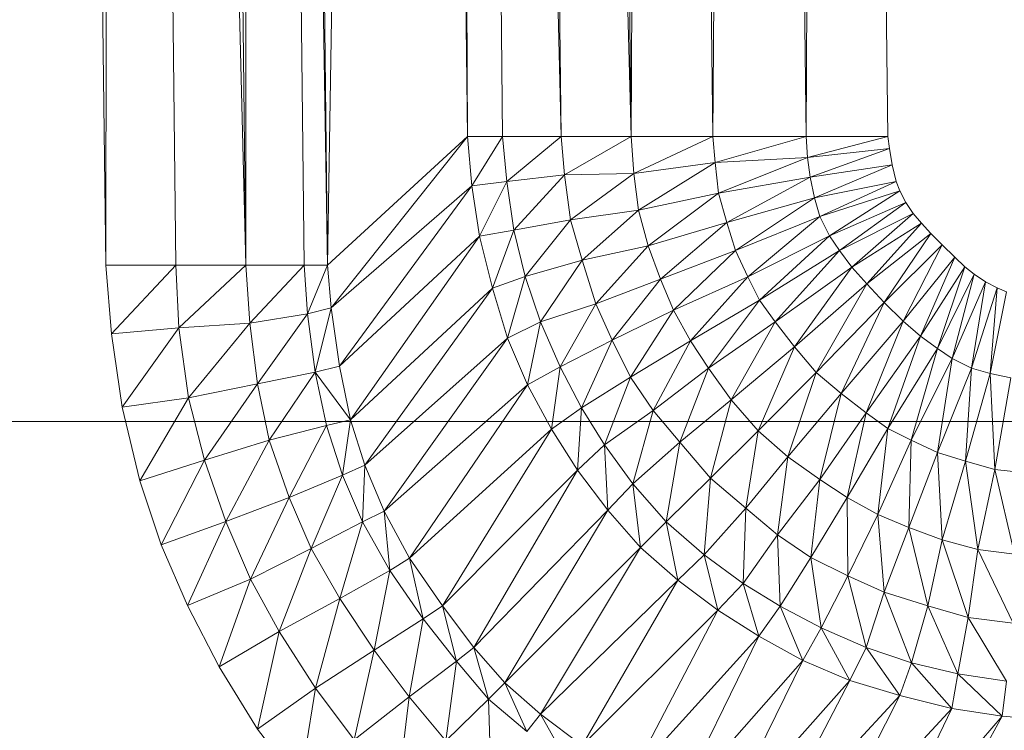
# Model space of a CAD drawing. Header units: metres. Extents: x 391.1 to 427.5, y 12.7 to 29.9.
# Tile 48 of 252: x 409.5168 to 409.5737, y 14.2593 to 14.3003. Entities that reach past the tile are written whole.
import ezdxf

# ---------------------------------------------------------------- set-up
doc = ezdxf.new("R2010")
doc.units = ezdxf.units.M
doc.layers.add('02_MOBILIARIO', color=7, linetype='Continuous', lineweight=18)
doc.layers.add('M-HVAC-DUCT-OTLN', color=7, linetype='Continuous', lineweight=18)

# ---------------------------------------------------------------- blocks, each defined once
blk = doc.blocks.new('Family - Plats de dutxa PS-1-153666-01_CLI_AIRE_PS1')
at = {"layer": '02_MOBILIARIO', "color": 253, "true_color": 0xaaaaaa}
for p, q in [((0.068368, 0.105823), (0.064997, 0.400261)), ((0.068368, 0.105823), (0.064997, 0.400261)), ((0.069042, 0.400261), (0.068368, 0.105823)), ((0.068368, 0.105823), (0.069042, 0.400261)), ((0.069042, 0.400261), (0.076458, 0.105823)), ((0.069042, 0.400261), (0.072413, 0.105823)), ((0.076458, 0.105823), (0.069042, 0.400261)), ((0.069042, 0.400261), (0.072413, 0.105823)), ((0.076458, 0.105823), (0.073087, 0.400261)), ((0.076458, 0.105823), (0.073087, 0.400261)), ((0.076458, 0.400261), (0.081177, 0.105823)), ((0.076458, 0.400261), (0.079828, 0.105823)), ((0.081177, 0.105823), (0.076458, 0.400261)), ((0.076458, 0.400261), (0.079828, 0.105823)), ((0.076458, 0.400261), (0.076458, 0.105823)), ((0.076458, 0.105823), (0.076458, 0.400261)), ((0.081177, 0.105823), (0.077806, 0.400261)), ((0.081177, 0.105823), (0.077806, 0.400261)), ((0.085896, 0.400261), (0.081177, 0.105823)), ((0.081177, 0.105823), (0.085896, 0.400261)), ((0.089267, 0.113238), (0.085896, 0.400261)), ((0.085896, 0.400261), (0.089267, 0.113238)), ((0.087918, 0.400261), (0.09466, 0.113238)), ((0.087918, 0.400261), (0.091289, 0.113238)), ((0.09466, 0.113238), (0.087918, 0.400261)), ((0.087918, 0.400261), (0.091289, 0.113238)), ((0.087918, 0.400261), (0.089267, 0.113238)), ((0.089267, 0.113238), (0.087918, 0.400261)), ((0.091289, 0.400261), (0.098705, 0.113238)), ((0.091289, 0.400261), (0.09466, 0.113238)), ((0.098705, 0.113238), (0.091289, 0.400261)), ((0.09466, 0.113238), (0.091289, 0.400261)), ((0.098705, 0.113238), (0.095334, 0.400261)), ((0.098705, 0.113238), (0.095334, 0.400261)), ((0.100053, 0.400261), (0.098705, 0.113238)), ((0.098705, 0.113238), (0.100053, 0.400261)), ((0.103424, 0.113238), (0.100053, 0.400261)), ((0.100053, 0.400261), (0.103424, 0.113238)), ((0.105446, 0.400261), (0.103424, 0.113238)), ((0.103424, 0.113238), (0.105446, 0.400261)), ((0.108817, 0.113238), (0.105446, 0.400261)), ((0.105446, 0.400261), (0.108817, 0.113238)), ((0.110165, 0.400261), (0.108817, 0.113238)), ((0.108817, 0.113238), (0.110165, 0.400261)), ((0.113536, 0.113238), (0.110165, 0.400261)), ((0.110165, 0.400261), (0.113536, 0.113238)), ((0.089267, 0.113238), (0.081177, 0.105823)), ((0.081177, 0.105823), (0.089267, 0.113238)), ((0.089267, 0.113238), (0.081379, 0.10335)), ((0.081379, 0.10335), (0.089267, 0.113238)), ((0.091289, 0.113238), (0.089267, 0.113238)), ((0.089267, 0.113238), (0.089504, 0.110392)), ((0.089504, 0.110392), (0.089267, 0.113238)), ((0.089267, 0.113238), (0.091289, 0.113238)), ((0.091289, 0.113238), (0.089504, 0.110392)), ((0.089504, 0.110392), (0.091289, 0.113238)), ((0.09466, 0.113238), (0.091289, 0.113238)), ((0.091289, 0.113238), (0.09153, 0.110655)), ((0.09153, 0.110655), (0.091289, 0.113238)), ((0.091289, 0.113238), (0.09466, 0.113238)), ((0.09466, 0.113238), (0.09153, 0.110655)), ((0.09153, 0.110655), (0.09466, 0.113238)), ((0.098705, 0.113238), (0.09466, 0.113238)), ((0.09466, 0.113238), (0.09487, 0.11103)), ((0.09487, 0.11103), (0.09466, 0.113238)), ((0.09466, 0.113238), (0.098705, 0.113238)), ((0.098705, 0.113238), (0.09487, 0.11103)), ((0.09487, 0.11103), (0.098705, 0.113238)), ((0.103424, 0.113238), (0.098705, 0.113238)), ((0.098863, 0.111102), (0.098705, 0.113238)), ((0.098705, 0.113238), (0.103424, 0.113238)), ((0.098705, 0.113238), (0.098863, 0.111102)), ((0.103424, 0.113238), (0.098863, 0.111102)), ((0.098863, 0.111102), (0.103424, 0.113238)), ((0.108817, 0.113238), (0.103424, 0.113238)), ((0.103424, 0.113238), (0.103566, 0.11174)), ((0.103566, 0.11174), (0.103424, 0.113238)), ((0.103424, 0.113238), (0.108817, 0.113238)), ((0.108817, 0.113238), (0.103566, 0.11174)), ((0.103566, 0.11174), (0.108817, 0.113238)), ((0.113536, 0.113238), (0.108817, 0.113238)), ((0.108817, 0.113238), (0.108901, 0.11204)), ((0.108901, 0.11204), (0.108817, 0.113238)), ((0.108817, 0.113238), (0.113536, 0.113238)), ((0.113536, 0.113238), (0.108901, 0.11204)), ((0.108901, 0.11204), (0.113536, 0.113238)), ((0.113627, 0.112561), (0.113536, 0.113238)), ((0.113536, 0.113238), (0.113627, 0.112561)), ((0.103566, 0.11174), (0.108901, 0.11204)), ((0.108901, 0.11204), (0.103566, 0.11174)), ((0.108901, 0.11204), (0.103753, 0.109975)), ((0.103753, 0.109975), (0.108901, 0.11204)), ((0.108901, 0.11204), (0.113627, 0.112561)), ((0.113627, 0.112561), (0.108901, 0.11204)), ((0.108901, 0.11204), (0.109053, 0.11089)), ((0.109053, 0.11089), (0.108901, 0.11204)), ((0.113627, 0.112561), (0.109053, 0.11089)), ((0.109053, 0.11089), (0.113627, 0.112561)), ((0.113779, 0.111606), (0.113627, 0.112561)), ((0.113627, 0.112561), (0.113779, 0.111606)), ((0.098863, 0.111102), (0.103566, 0.11174)), ((0.103566, 0.11174), (0.098863, 0.111102)), ((0.103566, 0.11174), (0.099126, 0.108998)), ((0.099126, 0.108998), (0.103566, 0.11174)), ((0.103566, 0.11174), (0.103753, 0.109975)), ((0.103753, 0.109975), (0.103566, 0.11174)), ((0.109053, 0.11089), (0.113779, 0.111606)), ((0.113779, 0.111606), (0.109053, 0.11089)), ((0.113779, 0.111606), (0.109291, 0.109697)), ((0.109291, 0.109697), (0.113779, 0.111606)), ((0.114017, 0.110652), (0.113779, 0.111606)), ((0.113779, 0.111606), (0.114017, 0.110652)), ((0.09153, 0.110655), (0.09487, 0.11103)), ((0.09487, 0.11103), (0.09153, 0.110655)), ((0.09487, 0.11103), (0.091943, 0.107837)), ((0.091943, 0.107837), (0.09487, 0.11103)), ((0.09487, 0.11103), (0.098863, 0.111102)), ((0.098863, 0.111102), (0.09487, 0.11103)), ((0.09487, 0.11103), (0.095208, 0.108438)), ((0.095208, 0.108438), (0.09487, 0.11103)), ((0.098863, 0.111102), (0.095208, 0.108438)), ((0.095208, 0.108438), (0.098863, 0.111102)), ((0.099126, 0.108998), (0.098863, 0.111102)), ((0.098863, 0.111102), (0.099126, 0.108998)), ((0.103753, 0.109975), (0.109053, 0.11089)), ((0.109053, 0.11089), (0.103753, 0.109975)), ((0.109053, 0.11089), (0.104241, 0.108284)), ((0.104241, 0.108284), (0.109053, 0.11089)), ((0.109053, 0.11089), (0.109291, 0.109697)), ((0.109291, 0.109697), (0.109053, 0.11089)), ((0.081379, 0.10335), (0.089504, 0.110392)), ((0.089504, 0.110392), (0.081379, 0.10335)), ((0.089504, 0.110392), (0.081865, 0.099985)), ((0.081865, 0.099985), (0.089504, 0.110392)), ((0.089504, 0.110392), (0.09153, 0.110655)), ((0.09153, 0.110655), (0.089504, 0.110392)), ((0.089504, 0.110392), (0.089954, 0.107499)), ((0.089954, 0.107499), (0.089504, 0.110392)), ((0.09153, 0.110655), (0.089954, 0.107499)), ((0.089954, 0.107499), (0.09153, 0.110655)), ((0.09153, 0.110655), (0.091943, 0.107837)), ((0.091943, 0.107837), (0.09153, 0.110655)), ((0.109291, 0.109697), (0.114017, 0.110652)), ((0.114017, 0.110652), (0.109291, 0.109697)), ((0.114017, 0.110652), (0.109611, 0.108622)), ((0.109611, 0.108622), (0.114017, 0.110652)), ((0.114234, 0.110109), (0.114017, 0.110652)), ((0.114017, 0.110652), (0.114234, 0.110109)), ((0.099126, 0.108998), (0.103753, 0.109975)), ((0.103753, 0.109975), (0.099126, 0.108998)), ((0.103753, 0.109975), (0.099689, 0.106932)), ((0.099689, 0.106932), (0.103753, 0.109975)), ((0.103753, 0.109975), (0.104241, 0.108284)), ((0.104241, 0.108284), (0.103753, 0.109975)), ((0.114234, 0.110109), (0.109611, 0.108622)), ((0.109611, 0.108622), (0.114234, 0.110109)), ((0.114234, 0.110109), (0.110159, 0.107505)), ((0.110159, 0.107505), (0.114234, 0.110109)), ((0.114581, 0.109436), (0.114234, 0.110109)), ((0.114234, 0.110109), (0.114581, 0.109436)), ((0.104241, 0.108284), (0.109291, 0.109697)), ((0.109291, 0.109697), (0.104241, 0.108284)), ((0.109291, 0.109697), (0.104729, 0.106669)), ((0.104729, 0.106669), (0.109291, 0.109697)), ((0.109291, 0.109697), (0.109611, 0.108622)), ((0.109611, 0.108622), (0.109291, 0.109697)), ((0.110159, 0.107505), (0.114581, 0.109436)), ((0.114581, 0.109436), (0.110159, 0.107505)), ((0.114581, 0.109436), (0.110737, 0.106669)), ((0.110737, 0.106669), (0.114581, 0.109436)), ((0.114998, 0.108799), (0.114581, 0.109436)), ((0.114581, 0.109436), (0.114998, 0.108799)), ((0.095208, 0.108438), (0.099126, 0.108998)), ((0.099126, 0.108998), (0.095208, 0.108438)), ((0.099126, 0.108998), (0.095887, 0.106105)), ((0.095887, 0.106105), (0.099126, 0.108998)), ((0.099689, 0.106932), (0.099126, 0.108998)), ((0.099126, 0.108998), (0.099689, 0.106932)), ((0.104729, 0.106669), (0.109611, 0.108622)), ((0.109611, 0.108622), (0.104729, 0.106669)), ((0.109611, 0.108622), (0.105446, 0.105148)), ((0.105446, 0.105148), (0.109611, 0.108622)), ((0.109611, 0.108622), (0.110159, 0.107505)), ((0.110159, 0.107505), (0.109611, 0.108622)), ((0.110737, 0.106669), (0.114998, 0.108799)), ((0.114998, 0.108799), (0.110737, 0.106669)), ((0.114998, 0.108799), (0.11145, 0.105692)), ((0.11145, 0.105692), (0.114998, 0.108799)), ((0.115478, 0.108244), (0.114998, 0.108799)), ((0.114998, 0.108799), (0.115478, 0.108244)), ((0.091943, 0.107837), (0.095208, 0.108438)), ((0.095208, 0.108438), (0.091943, 0.107837)), ((0.095208, 0.108438), (0.092581, 0.10517)), ((0.092581, 0.10517), (0.095208, 0.108438)), ((0.095887, 0.106105), (0.095208, 0.108438)), ((0.095208, 0.108438), (0.095887, 0.106105)), ((0.099689, 0.106932), (0.104241, 0.108284)), ((0.104241, 0.108284), (0.099689, 0.106932)), ((0.104241, 0.108284), (0.100402, 0.105016)), ((0.100402, 0.105016), (0.104241, 0.108284)), ((0.104241, 0.108284), (0.104729, 0.106669)), ((0.104729, 0.106669), (0.104241, 0.108284)), ((0.11145, 0.105692), (0.115478, 0.108244)), ((0.115478, 0.108244), (0.11145, 0.105692)), ((0.115478, 0.108244), (0.112328, 0.104737)), ((0.112328, 0.104737), (0.115478, 0.108244)), ((0.116017, 0.107643), (0.115478, 0.108244)), ((0.115478, 0.108244), (0.116017, 0.107643)), ((0.081865, 0.099985), (0.089954, 0.107499)), ((0.089954, 0.107499), (0.081865, 0.099985)), ((0.089954, 0.107499), (0.08251, 0.096891)), ((0.08251, 0.096891), (0.089954, 0.107499)), ((0.089954, 0.107499), (0.091943, 0.107837)), ((0.091943, 0.107837), (0.089954, 0.107499)), ((0.089954, 0.107499), (0.090705, 0.104494)), ((0.090705, 0.104494), (0.089954, 0.107499)), ((0.091943, 0.107837), (0.090705, 0.104494)), ((0.090705, 0.104494), (0.091943, 0.107837)), ((0.091943, 0.107837), (0.092581, 0.10517)), ((0.092581, 0.10517), (0.091943, 0.107837)), ((0.105446, 0.105148), (0.110159, 0.107505)), ((0.110159, 0.107505), (0.105446, 0.105148)), ((0.110159, 0.107505), (0.106121, 0.1038)), ((0.106121, 0.1038), (0.110159, 0.107505)), ((0.110159, 0.107505), (0.110737, 0.106669)), ((0.110737, 0.106669), (0.110159, 0.107505)), ((0.112328, 0.104737), (0.116017, 0.107643)), ((0.116017, 0.107643), (0.112328, 0.104737)), ((0.116017, 0.107643), (0.113322, 0.103654)), ((0.113322, 0.103654), (0.116017, 0.107643)), ((0.116662, 0.106983), (0.116017, 0.107643)), ((0.116017, 0.107643), (0.116662, 0.106983)), ((0.095887, 0.106105), (0.099689, 0.106932)), ((0.099689, 0.106932), (0.095887, 0.106105)), ((0.099689, 0.106932), (0.096675, 0.103589)), ((0.096675, 0.103589), (0.099689, 0.106932)), ((0.100402, 0.105016), (0.099689, 0.106932)), ((0.099689, 0.106932), (0.100402, 0.105016)), ((0.116662, 0.106983), (0.113322, 0.103654)), ((0.116662, 0.106983), (0.113322, 0.103654)), ((0.114422, 0.102587), (0.116662, 0.106983)), ((0.116662, 0.106983), (0.114422, 0.102587)), ((0.117397, 0.106278), (0.116662, 0.106983)), ((0.116662, 0.106983), (0.117397, 0.106278)), ((0.100402, 0.105016), (0.104729, 0.106669)), ((0.104729, 0.106669), (0.100402, 0.105016)), ((0.104729, 0.106669), (0.101152, 0.103213)), ((0.101152, 0.103213), (0.104729, 0.106669)), ((0.104729, 0.106669), (0.105446, 0.105148)), ((0.105446, 0.105148), (0.104729, 0.106669)), ((0.106121, 0.1038), (0.110737, 0.106669)), ((0.110737, 0.106669), (0.106121, 0.1038)), ((0.110737, 0.106669), (0.107018, 0.102537)), ((0.107018, 0.102537), (0.110737, 0.106669)), ((0.11145, 0.105692), (0.110737, 0.106669)), ((0.110737, 0.106669), (0.11145, 0.105692)), ((0.068703, 0.101849), (0.068368, 0.105823)), ((0.072413, 0.105823), (0.068368, 0.105823)), ((0.068703, 0.101849), (0.068368, 0.105823)), ((0.068368, 0.105823), (0.072413, 0.105823)), ((0.072413, 0.105823), (0.068703, 0.101849)), ((0.068703, 0.101849), (0.072413, 0.105823)), ((0.076458, 0.105823), (0.072413, 0.105823)), ((0.072413, 0.105823), (0.072599, 0.102191)), ((0.072599, 0.102191), (0.072413, 0.105823)), ((0.072413, 0.105823), (0.076458, 0.105823)), ((0.076458, 0.105823), (0.072599, 0.102191)), ((0.072599, 0.102191), (0.076458, 0.105823)), ((0.079828, 0.105823), (0.076458, 0.105823)), ((0.076699, 0.102465), (0.076458, 0.105823)), ((0.076458, 0.105823), (0.079828, 0.105823)), ((0.076458, 0.105823), (0.076699, 0.102465)), ((0.079828, 0.105823), (0.076699, 0.102465)), ((0.076699, 0.102465), (0.079828, 0.105823)), ((0.081177, 0.105823), (0.079828, 0.105823)), ((0.079828, 0.105823), (0.080021, 0.10301)), ((0.080021, 0.10301), (0.079828, 0.105823)), ((0.079828, 0.105823), (0.081177, 0.105823)), ((0.081177, 0.105823), (0.080021, 0.10301)), ((0.080021, 0.10301), (0.081177, 0.105823)), ((0.081379, 0.10335), (0.081177, 0.105823)), ((0.081177, 0.105823), (0.081379, 0.10335)), ((0.095887, 0.106105), (0.092581, 0.10517)), ((0.092581, 0.10517), (0.095887, 0.106105)), ((0.095887, 0.106105), (0.093482, 0.10254)), ((0.093482, 0.10254), (0.095887, 0.106105)), ((0.096675, 0.103589), (0.095887, 0.106105)), ((0.095887, 0.106105), (0.096675, 0.103589)), ((0.114422, 0.102587), (0.117397, 0.106278)), ((0.117397, 0.106278), (0.114422, 0.102587)), ((0.115428, 0.101714), (0.117397, 0.106278)), ((0.117397, 0.106278), (0.115428, 0.101714)), ((0.117982, 0.105722), (0.117397, 0.106278)), ((0.117397, 0.106278), (0.117982, 0.105722)), ((0.11145, 0.105692), (0.107018, 0.102537)), ((0.107018, 0.102537), (0.11145, 0.105692)), ((0.11145, 0.105692), (0.108143, 0.101103)), ((0.108143, 0.101103), (0.11145, 0.105692)), ((0.112328, 0.104737), (0.11145, 0.105692)), ((0.11145, 0.105692), (0.112328, 0.104737)), ((0.115428, 0.101714), (0.117982, 0.105722)), ((0.117982, 0.105722), (0.115428, 0.101714)), ((0.116405, 0.101001), (0.117982, 0.105722)), ((0.117982, 0.105722), (0.116405, 0.101001)), ((0.116405, 0.101001), (0.118521, 0.105302)), ((0.118521, 0.105302), (0.116405, 0.101001)), ((0.117241, 0.100422), (0.118521, 0.105302)), ((0.118521, 0.105302), (0.117241, 0.100422)), ((0.118521, 0.105302), (0.117982, 0.105722)), ((0.117982, 0.105722), (0.118521, 0.105302)), ((0.119173, 0.104845), (0.118521, 0.105302)), ((0.118521, 0.105302), (0.119173, 0.104845)), ((0.090705, 0.104494), (0.092581, 0.10517)), ((0.092581, 0.10517), (0.090705, 0.104494)), ((0.092581, 0.10517), (0.091568, 0.101601)), ((0.091568, 0.101601), (0.092581, 0.10517)), ((0.092581, 0.10517), (0.093482, 0.10254)), ((0.093482, 0.10254), (0.092581, 0.10517)), ((0.100402, 0.105016), (0.096675, 0.103589)), ((0.096675, 0.103589), (0.100402, 0.105016)), ((0.100402, 0.105016), (0.097614, 0.101485)), ((0.097614, 0.101485), (0.100402, 0.105016)), ((0.101152, 0.103213), (0.100402, 0.105016)), ((0.100402, 0.105016), (0.101152, 0.103213)), ((0.101152, 0.103213), (0.105446, 0.105148)), ((0.105446, 0.105148), (0.101152, 0.103213)), ((0.105446, 0.105148), (0.102128, 0.101447)), ((0.102128, 0.101447), (0.105446, 0.105148)), ((0.105446, 0.105148), (0.106121, 0.1038)), ((0.106121, 0.1038), (0.105446, 0.105148)), ((0.108143, 0.101103), (0.112328, 0.104737)), ((0.112328, 0.104737), (0.108143, 0.101103)), ((0.112328, 0.104737), (0.10939, 0.099618)), ((0.10939, 0.099618), (0.112328, 0.104737)), ((0.113322, 0.103654), (0.112328, 0.104737)), ((0.112328, 0.104737), (0.113322, 0.103654)), ((0.117241, 0.100422), (0.119173, 0.104845)), ((0.119173, 0.104845), (0.117241, 0.100422)), ((0.118359, 0.099875), (0.119173, 0.104845)), ((0.119173, 0.104845), (0.118359, 0.099875)), ((0.119845, 0.104498), (0.119173, 0.104845)), ((0.119173, 0.104845), (0.119845, 0.104498)), ((0.08251, 0.096891), (0.090705, 0.104494)), ((0.090705, 0.104494), (0.08251, 0.096891)), ((0.090705, 0.104494), (0.083325, 0.094274)), ((0.083325, 0.094274), (0.090705, 0.104494)), ((0.090705, 0.104494), (0.091568, 0.101601)), ((0.091568, 0.101601), (0.090705, 0.104494)), ((0.118359, 0.099875), (0.119845, 0.104498)), ((0.119845, 0.104498), (0.118359, 0.099875)), ((0.119433, 0.099555), (0.119845, 0.104498)), ((0.119845, 0.104498), (0.119433, 0.099555)), ((0.119433, 0.099555), (0.120388, 0.104281)), ((0.120388, 0.104281), (0.119433, 0.099555)), ((0.120388, 0.104281), (0.119845, 0.104498)), ((0.119845, 0.104498), (0.120388, 0.104281)), ((0.093482, 0.10254), (0.096675, 0.103589)), ((0.096675, 0.103589), (0.093482, 0.10254)), ((0.096675, 0.103589), (0.094608, 0.099948)), ((0.094608, 0.099948), (0.096675, 0.103589)), ((0.096675, 0.103589), (0.097614, 0.101485)), ((0.097614, 0.101485), (0.096675, 0.103589)), ((0.102128, 0.101447), (0.106121, 0.1038)), ((0.106121, 0.1038), (0.102128, 0.101447)), ((0.106121, 0.1038), (0.103179, 0.09987)), ((0.103179, 0.09987), (0.106121, 0.1038)), ((0.106121, 0.1038), (0.107018, 0.102537)), ((0.107018, 0.102537), (0.106121, 0.1038)), ((0.113322, 0.103654), (0.10939, 0.099618)), ((0.113322, 0.103654), (0.10939, 0.099618)), ((0.11084, 0.098407), (0.113322, 0.103654)), ((0.113322, 0.103654), (0.11084, 0.098407)), ((0.114422, 0.102587), (0.113322, 0.103654)), ((0.113322, 0.103654), (0.114422, 0.102587)), ((0.076699, 0.102465), (0.080021, 0.10301)), ((0.080021, 0.10301), (0.076699, 0.102465)), ((0.080021, 0.10301), (0.077134, 0.098965)), ((0.077134, 0.098965), (0.080021, 0.10301)), ((0.080021, 0.10301), (0.081379, 0.10335)), ((0.081379, 0.10335), (0.080021, 0.10301)), ((0.080021, 0.10301), (0.080472, 0.099645)), ((0.080472, 0.099645), (0.080021, 0.10301)), ((0.081379, 0.10335), (0.080472, 0.099645)), ((0.080472, 0.099645), (0.081379, 0.10335)), ((0.081865, 0.099985), (0.081379, 0.10335)), ((0.081379, 0.10335), (0.081865, 0.099985)), ((0.097614, 0.101485), (0.101152, 0.103213)), ((0.101152, 0.103213), (0.097614, 0.101485)), ((0.101152, 0.103213), (0.098664, 0.099344)), ((0.098664, 0.099344), (0.101152, 0.103213)), ((0.102128, 0.101447), (0.101152, 0.103213)), ((0.101152, 0.103213), (0.102128, 0.101447)), ((0.072599, 0.102191), (0.076699, 0.102465)), ((0.076699, 0.102465), (0.072599, 0.102191)), ((0.076699, 0.102465), (0.073146, 0.098155)), ((0.073146, 0.098155), (0.076699, 0.102465)), ((0.077134, 0.098965), (0.076699, 0.102465)), ((0.076699, 0.102465), (0.077134, 0.098965)), ((0.091568, 0.101601), (0.093482, 0.10254)), ((0.093482, 0.10254), (0.091568, 0.101601)), ((0.093482, 0.10254), (0.092731, 0.098897)), ((0.092731, 0.098897), (0.093482, 0.10254)), ((0.093482, 0.10254), (0.094608, 0.099948)), ((0.094608, 0.099948), (0.093482, 0.10254)), ((0.103179, 0.09987), (0.107018, 0.102537)), ((0.107018, 0.102537), (0.103179, 0.09987)), ((0.107018, 0.102537), (0.104493, 0.098029)), ((0.104493, 0.098029), (0.107018, 0.102537)), ((0.107018, 0.102537), (0.108143, 0.101103)), ((0.108143, 0.101103), (0.107018, 0.102537)), ((0.11084, 0.098407), (0.114422, 0.102587)), ((0.114422, 0.102587), (0.11084, 0.098407)), ((0.112273, 0.097282), (0.114422, 0.102587)), ((0.114422, 0.102587), (0.112273, 0.097282)), ((0.115428, 0.101714), (0.114422, 0.102587)), ((0.114422, 0.102587), (0.115428, 0.101714)), ((0.068703, 0.101849), (0.072599, 0.102191)), ((0.072599, 0.102191), (0.068703, 0.101849)), ((0.069318, 0.097608), (0.068703, 0.101849)), ((0.069318, 0.097608), (0.068703, 0.101849)), ((0.072599, 0.102191), (0.069318, 0.097608)), ((0.069318, 0.097608), (0.072599, 0.102191)), ((0.072599, 0.102191), (0.073146, 0.098155)), ((0.073146, 0.098155), (0.072599, 0.102191)), ((0.083325, 0.094274), (0.091568, 0.101601)), ((0.091568, 0.101601), (0.083325, 0.094274)), ((0.091568, 0.101601), (0.084454, 0.091607)), ((0.084454, 0.091607), (0.091568, 0.101601)), ((0.091568, 0.101601), (0.092731, 0.098897)), ((0.092731, 0.098897), (0.091568, 0.101601)), ((0.094608, 0.099948), (0.097614, 0.101485)), ((0.097614, 0.101485), (0.094608, 0.099948)), ((0.097614, 0.101485), (0.09585, 0.097578)), ((0.09585, 0.097578), (0.097614, 0.101485)), ((0.097614, 0.101485), (0.098664, 0.099344)), ((0.098664, 0.099344), (0.097614, 0.101485)), ((0.098664, 0.099344), (0.102128, 0.101447)), ((0.102128, 0.101447), (0.098664, 0.099344)), ((0.102128, 0.101447), (0.099978, 0.097428)), ((0.099978, 0.097428), (0.102128, 0.101447)), ((0.103179, 0.09987), (0.102128, 0.101447)), ((0.102128, 0.101447), (0.103179, 0.09987)), ((0.115428, 0.101714), (0.112273, 0.097282)), ((0.112273, 0.097282), (0.115428, 0.101714)), ((0.113536, 0.096384), (0.115428, 0.101714)), ((0.115428, 0.101714), (0.113536, 0.096384)), ((0.116405, 0.101001), (0.115428, 0.101714)), ((0.115428, 0.101714), (0.116405, 0.101001)), ((0.104493, 0.098029), (0.108143, 0.101103)), ((0.108143, 0.101103), (0.104493, 0.098029)), ((0.108143, 0.101103), (0.106053, 0.096246)), ((0.106053, 0.096246), (0.108143, 0.101103)), ((0.108143, 0.101103), (0.10939, 0.099618)), ((0.10939, 0.099618), (0.108143, 0.101103)), ((0.113536, 0.096384), (0.116405, 0.101001)), ((0.116405, 0.101001), (0.113536, 0.096384)), ((0.114885, 0.09571), (0.116405, 0.101001)), ((0.116405, 0.101001), (0.114885, 0.09571)), ((0.116405, 0.101001), (0.117241, 0.100422)), ((0.117241, 0.100422), (0.116405, 0.101001)), ((0.114885, 0.09571), (0.117241, 0.100422)), ((0.117241, 0.100422), (0.114885, 0.09571)), ((0.116405, 0.094993), (0.117241, 0.100422)), ((0.117241, 0.100422), (0.116405, 0.094993)), ((0.117241, 0.100422), (0.118359, 0.099875)), ((0.118359, 0.099875), (0.117241, 0.100422)), ((0.077134, 0.098965), (0.080472, 0.099645)), ((0.080472, 0.099645), (0.077134, 0.098965)), ((0.080472, 0.099645), (0.077806, 0.09571)), ((0.077806, 0.09571), (0.080472, 0.099645)), ((0.080472, 0.099645), (0.081865, 0.099985)), ((0.081865, 0.099985), (0.080472, 0.099645)), ((0.080472, 0.099645), (0.081118, 0.096551)), ((0.08251, 0.096891), (0.080472, 0.099645)), ((0.080472, 0.099645), (0.08251, 0.096891)), ((0.080472, 0.099645), (0.081118, 0.096551)), ((0.08251, 0.096891), (0.081865, 0.099985)), ((0.08251, 0.096891), (0.081865, 0.099985)), ((0.092731, 0.098897), (0.094608, 0.099948)), ((0.094608, 0.099948), (0.092731, 0.098897)), ((0.094608, 0.099948), (0.09412, 0.096342)), ((0.09412, 0.096342), (0.094608, 0.099948)), ((0.094608, 0.099948), (0.09585, 0.097578)), ((0.09585, 0.097578), (0.094608, 0.099948)), ((0.099978, 0.097428), (0.103179, 0.09987)), ((0.103179, 0.09987), (0.099978, 0.097428)), ((0.103179, 0.09987), (0.101517, 0.095587)), ((0.101517, 0.095587), (0.103179, 0.09987)), ((0.104493, 0.098029), (0.103179, 0.09987)), ((0.103179, 0.09987), (0.104493, 0.098029)), ((0.10939, 0.099618), (0.106053, 0.096246)), ((0.10939, 0.099618), (0.106053, 0.096246)), ((0.107765, 0.094756), (0.10939, 0.099618)), ((0.10939, 0.099618), (0.107765, 0.094756)), ((0.10939, 0.099618), (0.11084, 0.098407)), ((0.11084, 0.098407), (0.10939, 0.099618)), ((0.116405, 0.094993), (0.118359, 0.099875)), ((0.118359, 0.099875), (0.116405, 0.094993)), ((0.11802, 0.094505), (0.118359, 0.099875)), ((0.118359, 0.099875), (0.11802, 0.094505)), ((0.11802, 0.094505), (0.119433, 0.099555)), ((0.119433, 0.099555), (0.11802, 0.094505)), ((0.118359, 0.099875), (0.119433, 0.099555)), ((0.119433, 0.099555), (0.118359, 0.099875)), ((0.119711, 0.094017), (0.119433, 0.099555)), ((0.119433, 0.099555), (0.120627, 0.099317)), ((0.119433, 0.099555), (0.119711, 0.094017)), ((0.120627, 0.099317), (0.119433, 0.099555)), ((0.073146, 0.098155), (0.077134, 0.098965)), ((0.077134, 0.098965), (0.073146, 0.098155)), ((0.077134, 0.098965), (0.074078, 0.094546)), ((0.074078, 0.094546), (0.077134, 0.098965)), ((0.077806, 0.09571), (0.077134, 0.098965)), ((0.077134, 0.098965), (0.077806, 0.09571)), ((0.09585, 0.097578), (0.098664, 0.099344)), ((0.098664, 0.099344), (0.09585, 0.097578)), ((0.098664, 0.099344), (0.097163, 0.095437)), ((0.097163, 0.095437), (0.098664, 0.099344)), ((0.098664, 0.099344), (0.099978, 0.097428)), ((0.099978, 0.097428), (0.098664, 0.099344)), ((0.119711, 0.094017), (0.120627, 0.099317)), ((0.120627, 0.099317), (0.119711, 0.094017)), ((0.084454, 0.091607), (0.092731, 0.098897)), ((0.092731, 0.098897), (0.084454, 0.091607)), ((0.092731, 0.098897), (0.085903, 0.088899)), ((0.085903, 0.088899), (0.092731, 0.098897)), ((0.092731, 0.098897), (0.09412, 0.096342)), ((0.09412, 0.096342), (0.092731, 0.098897)), ((0.107765, 0.094756), (0.11084, 0.098407)), ((0.11084, 0.098407), (0.107765, 0.094756)), ((0.109606, 0.093443), (0.11084, 0.098407)), ((0.11084, 0.098407), (0.109606, 0.093443)), ((0.11084, 0.098407), (0.112273, 0.097282)), ((0.112273, 0.097282), (0.11084, 0.098407)), ((0.069318, 0.097608), (0.073146, 0.098155)), ((0.073146, 0.098155), (0.069318, 0.097608)), ((0.073146, 0.098155), (0.070343, 0.093366)), ((0.070343, 0.093366), (0.073146, 0.098155)), ((0.073146, 0.098155), (0.074078, 0.094546)), ((0.074078, 0.094546), (0.073146, 0.098155)), ((0.104493, 0.098029), (0.101517, 0.095587)), ((0.101517, 0.095587), (0.104493, 0.098029)), ((0.104493, 0.098029), (0.103297, 0.093519)), ((0.103297, 0.093519), (0.104493, 0.098029)), ((0.106053, 0.096246), (0.104493, 0.098029)), ((0.104493, 0.098029), (0.106053, 0.096246)), ((0.069318, 0.097608), (0.070343, 0.093366)), ((0.070343, 0.093366), (0.069318, 0.097608)), ((0.09412, 0.096342), (0.09585, 0.097578)), ((0.09585, 0.097578), (0.09412, 0.096342)), ((0.09585, 0.097578), (0.095621, 0.093976)), ((0.095621, 0.093976), (0.09585, 0.097578)), ((0.09585, 0.097578), (0.097163, 0.095437)), ((0.097163, 0.095437), (0.09585, 0.097578)), ((0.097163, 0.095437), (0.099978, 0.097428)), ((0.099978, 0.097428), (0.097163, 0.095437)), ((0.099978, 0.097428), (0.098815, 0.093183)), ((0.098815, 0.093183), (0.099978, 0.097428)), ((0.099978, 0.097428), (0.101517, 0.095587)), ((0.101517, 0.095587), (0.099978, 0.097428)), ((0.109606, 0.093443), (0.112273, 0.097282)), ((0.112273, 0.097282), (0.109606, 0.093443)), ((0.111184, 0.092392), (0.112273, 0.097282)), ((0.112273, 0.097282), (0.111184, 0.092392)), ((0.112273, 0.097282), (0.113536, 0.096384)), ((0.113536, 0.096384), (0.112273, 0.097282)), ((0.081118, 0.096551), (0.08251, 0.096891)), ((0.08251, 0.096891), (0.081118, 0.096551)), ((0.08251, 0.096891), (0.082035, 0.093696)), ((0.082035, 0.093696), (0.08251, 0.096891)), ((0.083325, 0.094274), (0.08251, 0.096891)), ((0.08251, 0.096891), (0.083325, 0.094274)), ((0.077806, 0.09571), (0.081118, 0.096551)), ((0.081118, 0.096551), (0.077806, 0.09571)), ((0.081118, 0.096551), (0.078968, 0.092404)), ((0.078968, 0.092404), (0.081118, 0.096551)), ((0.081118, 0.096551), (0.082035, 0.093696)), ((0.082035, 0.093696), (0.081118, 0.096551)), ((0.085903, 0.088899), (0.09412, 0.096342)), ((0.09412, 0.096342), (0.085903, 0.088899)), ((0.09412, 0.096342), (0.087807, 0.086145)), ((0.087807, 0.086145), (0.09412, 0.096342)), ((0.09412, 0.096342), (0.095621, 0.093976)), ((0.095621, 0.093976), (0.09412, 0.096342)), ((0.106053, 0.096246), (0.103297, 0.093519)), ((0.106053, 0.096246), (0.103297, 0.093519)), ((0.105323, 0.09178), (0.106053, 0.096246)), ((0.106053, 0.096246), (0.105323, 0.09178)), ((0.107765, 0.094756), (0.106053, 0.096246)), ((0.106053, 0.096246), (0.107765, 0.094756)), ((0.111184, 0.092392), (0.113536, 0.096384)), ((0.113536, 0.096384), (0.111184, 0.092392)), ((0.112949, 0.091416), (0.113536, 0.096384)), ((0.113536, 0.096384), (0.112949, 0.091416)), ((0.113536, 0.096384), (0.114885, 0.09571)), ((0.114885, 0.09571), (0.113536, 0.096384)), ((0.077806, 0.09571), (0.074078, 0.094546)), ((0.074078, 0.094546), (0.077806, 0.09571)), ((0.077806, 0.09571), (0.0753, 0.09101)), ((0.0753, 0.09101), (0.077806, 0.09571)), ((0.078968, 0.092404), (0.077806, 0.09571)), ((0.077806, 0.09571), (0.078968, 0.092404)), ((0.098815, 0.093183), (0.101517, 0.095587)), ((0.101517, 0.095587), (0.098815, 0.093183)), ((0.101517, 0.095587), (0.100727, 0.090991)), ((0.100727, 0.090991), (0.101517, 0.095587)), ((0.101517, 0.095587), (0.103297, 0.093519)), ((0.103297, 0.093519), (0.101517, 0.095587)), ((0.112949, 0.091416), (0.114885, 0.09571)), ((0.114885, 0.09571), (0.112949, 0.091416)), ((0.114752, 0.090666), (0.114885, 0.09571)), ((0.114885, 0.09571), (0.114752, 0.090666)), ((0.114885, 0.09571), (0.116405, 0.094993)), ((0.116405, 0.094993), (0.114885, 0.09571)), ((0.095621, 0.093976), (0.097163, 0.095437)), ((0.097163, 0.095437), (0.095621, 0.093976)), ((0.097163, 0.095437), (0.098815, 0.093183)), ((0.097163, 0.095437), (0.097357, 0.091665)), ((0.097357, 0.091665), (0.097163, 0.095437)), ((0.098815, 0.093183), (0.097163, 0.095437)), ((0.114752, 0.090666), (0.116405, 0.094993)), ((0.116405, 0.094993), (0.114752, 0.090666)), ((0.116668, 0.089953), (0.116405, 0.094993)), ((0.116405, 0.094993), (0.11802, 0.094505)), ((0.116405, 0.094993), (0.116668, 0.089953)), ((0.11802, 0.094505), (0.116405, 0.094993)), ((0.070343, 0.093366), (0.074078, 0.094546)), ((0.074078, 0.094546), (0.070343, 0.093366)), ((0.074078, 0.094546), (0.071574, 0.089672)), ((0.071574, 0.089672), (0.074078, 0.094546)), ((0.074078, 0.094546), (0.0753, 0.09101)), ((0.0753, 0.09101), (0.074078, 0.094546)), ((0.107765, 0.094756), (0.105323, 0.09178)), ((0.105323, 0.09178), (0.107765, 0.094756)), ((0.107164, 0.090242), (0.107765, 0.094756)), ((0.107765, 0.094756), (0.107164, 0.090242)), ((0.109606, 0.093443), (0.107765, 0.094756)), ((0.107765, 0.094756), (0.109606, 0.093443)), ((0.116668, 0.089953), (0.11802, 0.094505)), ((0.11802, 0.094505), (0.116668, 0.089953)), ((0.118734, 0.08939), (0.11802, 0.094505)), ((0.11802, 0.094505), (0.119711, 0.094017)), ((0.11802, 0.094505), (0.118734, 0.08939)), ((0.119711, 0.094017), (0.11802, 0.094505)), ((0.082035, 0.093696), (0.083325, 0.094274)), ((0.083325, 0.094274), (0.082035, 0.093696)), ((0.083325, 0.094274), (0.083199, 0.090991)), ((0.083199, 0.090991), (0.083325, 0.094274)), ((0.084454, 0.091607), (0.083325, 0.094274)), ((0.083325, 0.094274), (0.084454, 0.091607)), ((0.087807, 0.086145), (0.095621, 0.093976)), ((0.095621, 0.093976), (0.087807, 0.086145)), ((0.095621, 0.093976), (0.089624, 0.083746)), ((0.089624, 0.083746), (0.095621, 0.093976)), ((0.095621, 0.093976), (0.097357, 0.091665)), ((0.097357, 0.091665), (0.095621, 0.093976)), ((0.118734, 0.08939), (0.119711, 0.094017)), ((0.119711, 0.094017), (0.118734, 0.08939)), ((0.120838, 0.089127), (0.119711, 0.094017)), ((0.119711, 0.094017), (0.121477, 0.093829)), ((0.119711, 0.094017), (0.120838, 0.089127)), ((0.121477, 0.093829), (0.119711, 0.094017)), ((0.070343, 0.093366), (0.071574, 0.089672)), ((0.071574, 0.089672), (0.070343, 0.093366)), ((0.078968, 0.092404), (0.082035, 0.093696)), ((0.082035, 0.093696), (0.078968, 0.092404)), ((0.082035, 0.093696), (0.080239, 0.089447)), ((0.080239, 0.089447), (0.082035, 0.093696)), ((0.082035, 0.093696), (0.083199, 0.090991)), ((0.083199, 0.090991), (0.082035, 0.093696)), ((0.103297, 0.093519), (0.100727, 0.090991)), ((0.103297, 0.093519), (0.100727, 0.090991)), ((0.102919, 0.089078), (0.103297, 0.093519)), ((0.103297, 0.093519), (0.102919, 0.089078)), ((0.103297, 0.093519), (0.105323, 0.09178)), ((0.105323, 0.09178), (0.103297, 0.093519)), ((0.107164, 0.090242), (0.109606, 0.093443)), ((0.109606, 0.093443), (0.107164, 0.090242)), ((0.10908, 0.088928), (0.109606, 0.093443)), ((0.109606, 0.093443), (0.10908, 0.088928)), ((0.111184, 0.092392), (0.109606, 0.093443)), ((0.109606, 0.093443), (0.111184, 0.092392)), ((0.097357, 0.091665), (0.098815, 0.093183)), ((0.098815, 0.093183), (0.097357, 0.091665)), ((0.098815, 0.093183), (0.100727, 0.090991)), ((0.098815, 0.093183), (0.099255, 0.089503)), ((0.099255, 0.089503), (0.098815, 0.093183)), ((0.100727, 0.090991), (0.098815, 0.093183)), ((0.0753, 0.09101), (0.078968, 0.092404)), ((0.078968, 0.092404), (0.0753, 0.09101)), ((0.078968, 0.092404), (0.076727, 0.087679)), ((0.076727, 0.087679), (0.078968, 0.092404)), ((0.080239, 0.089447), (0.078968, 0.092404)), ((0.078968, 0.092404), (0.080239, 0.089447)), ((0.10908, 0.088928), (0.111184, 0.092392)), ((0.111184, 0.092392), (0.10908, 0.088928)), ((0.112949, 0.091416), (0.111184, 0.092392)), ((0.111221, 0.087877), (0.111184, 0.092392)), ((0.111184, 0.092392), (0.112949, 0.091416)), ((0.111184, 0.092392), (0.111221, 0.087877)), ((0.083199, 0.090991), (0.084454, 0.091607)), ((0.084454, 0.091607), (0.083199, 0.090991)), ((0.085903, 0.088899), (0.084454, 0.091607)), ((0.084454, 0.091607), (0.085903, 0.088899)), ((0.084454, 0.091607), (0.084782, 0.088183)), ((0.084782, 0.088183), (0.084454, 0.091607)), ((0.089624, 0.083746), (0.097357, 0.091665)), ((0.097357, 0.091665), (0.089624, 0.083746)), ((0.097357, 0.091665), (0.091424, 0.081688)), ((0.091424, 0.081688), (0.097357, 0.091665)), ((0.097357, 0.091665), (0.099255, 0.089503)), ((0.099255, 0.089503), (0.097357, 0.091665)), ((0.102919, 0.089078), (0.105323, 0.09178)), ((0.105323, 0.09178), (0.102919, 0.089078)), ((0.105173, 0.087427), (0.105323, 0.09178)), ((0.105323, 0.09178), (0.105173, 0.087427)), ((0.105323, 0.09178), (0.107164, 0.090242)), ((0.107164, 0.090242), (0.105323, 0.09178)), ((0.071574, 0.089672), (0.0753, 0.09101)), ((0.0753, 0.09101), (0.071574, 0.089672)), ((0.0753, 0.09101), (0.073086, 0.08616)), ((0.073086, 0.08616), (0.0753, 0.09101)), ((0.076727, 0.087679), (0.0753, 0.09101)), ((0.0753, 0.09101), (0.076727, 0.087679)), ((0.080239, 0.089447), (0.083199, 0.090991)), ((0.083199, 0.090991), (0.080239, 0.089447)), ((0.083199, 0.090991), (0.081883, 0.086557)), ((0.081883, 0.086557), (0.083199, 0.090991)), ((0.084782, 0.088183), (0.083199, 0.090991)), ((0.083199, 0.090991), (0.084782, 0.088183)), ((0.100727, 0.090991), (0.099255, 0.089503)), ((0.100727, 0.090991), (0.099255, 0.089503)), ((0.101401, 0.08762), (0.100727, 0.090991)), ((0.100727, 0.090991), (0.102919, 0.089078)), ((0.100727, 0.090991), (0.101401, 0.08762)), ((0.102919, 0.089078), (0.100727, 0.090991)), ((0.111221, 0.087877), (0.112949, 0.091416)), ((0.112949, 0.091416), (0.111221, 0.087877)), ((0.114752, 0.090666), (0.112949, 0.091416)), ((0.113325, 0.086939), (0.112949, 0.091416)), ((0.112949, 0.091416), (0.114752, 0.090666)), ((0.112949, 0.091416), (0.113325, 0.086939)), ((0.114752, 0.090666), (0.113325, 0.086939)), ((0.113325, 0.086939), (0.114752, 0.090666)), ((0.116668, 0.089953), (0.114752, 0.090666)), ((0.115842, 0.086151), (0.114752, 0.090666)), ((0.114752, 0.090666), (0.116668, 0.089953)), ((0.114752, 0.090666), (0.115842, 0.086151)), ((0.105173, 0.087427), (0.107164, 0.090242)), ((0.107164, 0.090242), (0.105173, 0.087427)), ((0.107314, 0.086114), (0.107164, 0.090242)), ((0.107164, 0.090242), (0.10908, 0.088928)), ((0.107164, 0.090242), (0.107314, 0.086114)), ((0.10908, 0.088928), (0.107164, 0.090242)), ((0.115842, 0.086151), (0.116668, 0.089953)), ((0.116668, 0.089953), (0.115842, 0.086151)), ((0.118734, 0.08939), (0.116668, 0.089953)), ((0.118175, 0.085472), (0.116668, 0.089953)), ((0.116668, 0.089953), (0.118734, 0.08939)), ((0.116668, 0.089953), (0.118175, 0.085472)), ((0.071574, 0.089672), (0.073086, 0.08616)), ((0.073086, 0.08616), (0.071574, 0.089672)), ((0.080239, 0.089447), (0.076727, 0.087679)), ((0.076727, 0.087679), (0.080239, 0.089447)), ((0.080239, 0.089447), (0.07838, 0.084651)), ((0.07838, 0.084651), (0.080239, 0.089447)), ((0.081883, 0.086557), (0.080239, 0.089447)), ((0.080239, 0.089447), (0.081883, 0.086557)), ((0.099255, 0.089503), (0.091424, 0.081688)), ((0.099255, 0.089503), (0.091424, 0.081688)), ((0.093482, 0.079888), (0.099255, 0.089503)), ((0.099255, 0.089503), (0.093482, 0.079888)), ((0.099255, 0.089503), (0.101401, 0.08762)), ((0.101401, 0.08762), (0.099255, 0.089503)), ((0.118175, 0.085472), (0.118734, 0.08939)), ((0.118734, 0.08939), (0.118175, 0.085472)), ((0.120838, 0.089127), (0.118734, 0.08939)), ((0.120767, 0.085134), (0.118734, 0.08939)), ((0.118734, 0.08939), (0.120838, 0.089127)), ((0.118734, 0.08939), (0.120767, 0.085134)), ((0.084782, 0.088183), (0.085903, 0.088899)), ((0.085903, 0.088899), (0.084782, 0.088183)), ((0.087807, 0.086145), (0.085903, 0.088899)), ((0.085903, 0.088899), (0.087807, 0.086145)), ((0.085903, 0.088899), (0.086705, 0.085391)), ((0.086705, 0.085391), (0.085903, 0.088899)), ((0.101401, 0.08762), (0.102919, 0.089078)), ((0.102919, 0.089078), (0.101401, 0.08762)), ((0.103712, 0.085885), (0.102919, 0.089078)), ((0.102919, 0.089078), (0.105173, 0.087427)), ((0.102919, 0.089078), (0.103712, 0.085885)), ((0.105173, 0.087427), (0.102919, 0.089078)), ((0.107314, 0.086114), (0.10908, 0.088928)), ((0.10908, 0.088928), (0.107314, 0.086114)), ((0.109685, 0.084871), (0.10908, 0.088928)), ((0.10908, 0.088928), (0.111221, 0.087877)), ((0.10908, 0.088928), (0.109685, 0.084871)), ((0.111221, 0.087877), (0.10908, 0.088928)), ((0.081883, 0.086557), (0.084782, 0.088183)), ((0.084782, 0.088183), (0.081883, 0.086557)), ((0.084782, 0.088183), (0.083873, 0.083575)), ((0.083873, 0.083575), (0.084782, 0.088183)), ((0.086705, 0.085391), (0.084782, 0.088183)), ((0.084782, 0.088183), (0.086705, 0.085391)), ((0.076727, 0.087679), (0.073086, 0.08616)), ((0.073086, 0.08616), (0.076727, 0.087679)), ((0.076727, 0.087679), (0.074923, 0.082626)), ((0.074923, 0.082626), (0.076727, 0.087679)), ((0.076727, 0.087679), (0.07838, 0.084651)), ((0.07838, 0.084651), (0.076727, 0.087679)), ((0.093482, 0.079888), (0.101401, 0.08762)), ((0.101401, 0.08762), (0.093482, 0.079888)), ((0.095882, 0.078071), (0.101401, 0.08762)), ((0.101401, 0.08762), (0.095882, 0.078071)), ((0.101401, 0.08762), (0.103712, 0.085885)), ((0.103712, 0.085885), (0.101401, 0.08762)), ((0.109685, 0.084871), (0.111221, 0.087877)), ((0.111221, 0.087877), (0.109685, 0.084871)), ((0.112277, 0.083745), (0.111221, 0.087877)), ((0.111221, 0.087877), (0.113325, 0.086939)), ((0.111221, 0.087877), (0.112277, 0.083745)), ((0.113325, 0.086939), (0.111221, 0.087877)), ((0.103712, 0.085885), (0.105173, 0.087427)), ((0.105173, 0.087427), (0.103712, 0.085885)), ((0.106078, 0.084383), (0.105173, 0.087427)), ((0.105173, 0.087427), (0.107314, 0.086114)), ((0.105173, 0.087427), (0.106078, 0.084383)), ((0.107314, 0.086114), (0.105173, 0.087427)), ((0.07838, 0.084651), (0.081883, 0.086557)), ((0.081883, 0.086557), (0.07838, 0.084651)), ((0.081883, 0.086557), (0.080487, 0.081384)), ((0.080487, 0.081384), (0.081883, 0.086557)), ((0.083873, 0.083575), (0.081883, 0.086557)), ((0.081883, 0.086557), (0.083873, 0.083575)), ((0.112277, 0.083745), (0.113325, 0.086939)), ((0.113325, 0.086939), (0.112277, 0.083745)), ((0.115842, 0.086151), (0.113325, 0.086939)), ((0.114906, 0.082845), (0.113325, 0.086939)), ((0.113325, 0.086939), (0.115842, 0.086151)), ((0.113325, 0.086939), (0.114906, 0.082845)), ((0.073086, 0.08616), (0.074923, 0.082626)), ((0.074923, 0.082626), (0.073086, 0.08616)), ((0.087807, 0.086145), (0.086705, 0.085391)), ((0.086705, 0.085391), (0.087807, 0.086145)), ((0.089624, 0.083746), (0.087807, 0.086145)), ((0.087807, 0.086145), (0.089624, 0.083746)), ((0.087807, 0.086145), (0.088619, 0.082953)), ((0.088619, 0.082953), (0.087807, 0.086145)), ((0.095882, 0.078071), (0.103712, 0.085885)), ((0.103712, 0.085885), (0.095882, 0.078071)), ((0.098635, 0.076167), (0.103712, 0.085885)), ((0.103712, 0.085885), (0.098635, 0.076167)), ((0.103712, 0.085885), (0.106078, 0.084383)), ((0.106078, 0.084383), (0.103712, 0.085885)), ((0.106078, 0.084383), (0.107314, 0.086114)), ((0.107314, 0.086114), (0.106078, 0.084383)), ((0.108633, 0.082995), (0.107314, 0.086114)), ((0.107314, 0.086114), (0.109685, 0.084871)), ((0.107314, 0.086114), (0.108633, 0.082995)), ((0.109685, 0.084871), (0.107314, 0.086114)), ((0.115842, 0.086151), (0.114906, 0.082845)), ((0.114906, 0.082845), (0.115842, 0.086151)), ((0.118175, 0.085472), (0.115842, 0.086151)), ((0.117573, 0.082207), (0.115842, 0.086151)), ((0.115842, 0.086151), (0.118175, 0.085472)), ((0.115842, 0.086151), (0.117573, 0.082207)), ((0.083873, 0.083575), (0.086705, 0.085391)), ((0.086705, 0.085391), (0.083873, 0.083575)), ((0.086705, 0.085391), (0.085896, 0.080879)), ((0.085896, 0.080879), (0.086705, 0.085391)), ((0.086705, 0.085391), (0.088619, 0.082953)), ((0.088619, 0.082953), (0.086705, 0.085391)), ((0.117573, 0.082207), (0.118175, 0.085472)), ((0.118175, 0.085472), (0.117573, 0.082207)), ((0.120391, 0.081794), (0.118175, 0.085472)), ((0.118175, 0.085472), (0.120767, 0.085134)), ((0.118175, 0.085472), (0.120391, 0.081794)), ((0.120767, 0.085134), (0.118175, 0.085472)), ((0.108633, 0.082995), (0.109685, 0.084871)), ((0.109685, 0.084871), (0.108633, 0.082995)), ((0.111338, 0.081832), (0.109685, 0.084871)), ((0.109685, 0.084871), (0.112277, 0.083745)), ((0.109685, 0.084871), (0.111338, 0.081832)), ((0.112277, 0.083745), (0.109685, 0.084871)), ((0.074923, 0.082626), (0.07838, 0.084651)), ((0.07838, 0.084651), (0.074923, 0.082626)), ((0.07838, 0.084651), (0.077141, 0.079026)), ((0.077141, 0.079026), (0.07838, 0.084651)), ((0.080487, 0.081384), (0.07838, 0.084651)), ((0.07838, 0.084651), (0.080487, 0.081384)), ((0.098635, 0.076167), (0.106078, 0.084383)), ((0.106078, 0.084383), (0.098635, 0.076167)), ((0.101344, 0.074717), (0.106078, 0.084383)), ((0.106078, 0.084383), (0.101344, 0.074717)), ((0.106078, 0.084383), (0.108633, 0.082995)), ((0.108633, 0.082995), (0.106078, 0.084383)), ((0.088619, 0.082953), (0.089624, 0.083746)), ((0.089624, 0.083746), (0.088619, 0.082953)), ((0.091424, 0.081688), (0.089624, 0.083746)), ((0.089624, 0.083746), (0.091424, 0.081688)), ((0.089624, 0.083746), (0.09048, 0.080744)), ((0.09048, 0.080744), (0.089624, 0.083746)), ((0.111338, 0.081832), (0.112277, 0.083745)), ((0.112277, 0.083745), (0.111338, 0.081832)), ((0.11423, 0.080968), (0.112277, 0.083745)), ((0.112277, 0.083745), (0.114906, 0.082845)), ((0.112277, 0.083745), (0.11423, 0.080968)), ((0.114906, 0.082845), (0.112277, 0.083745)), ((0.080487, 0.081384), (0.083873, 0.083575)), ((0.083873, 0.083575), (0.080487, 0.081384)), ((0.083873, 0.083575), (0.082717, 0.078407)), ((0.082717, 0.078407), (0.083873, 0.083575)), ((0.085896, 0.080879), (0.083873, 0.083575)), ((0.083873, 0.083575), (0.085896, 0.080879)), ((0.074923, 0.082626), (0.077141, 0.079026)), ((0.077141, 0.079026), (0.074923, 0.082626)), ((0.088619, 0.082953), (0.085896, 0.080879)), ((0.085896, 0.080879), (0.088619, 0.082953)), ((0.088619, 0.082953), (0.088009, 0.078353)), ((0.088009, 0.078353), (0.088619, 0.082953)), ((0.088619, 0.082953), (0.09048, 0.080744)), ((0.09048, 0.080744), (0.088619, 0.082953)), ((0.101344, 0.074717), (0.108633, 0.082995)), ((0.108633, 0.082995), (0.101344, 0.074717)), ((0.10401, 0.073589), (0.108633, 0.082995)), ((0.108633, 0.082995), (0.10401, 0.073589)), ((0.108633, 0.082995), (0.111338, 0.081832)), ((0.111338, 0.081832), (0.108633, 0.082995)), ((0.11423, 0.080968), (0.114906, 0.082845)), ((0.114906, 0.082845), (0.11423, 0.080968)), ((0.117235, 0.080218), (0.114906, 0.082845)), ((0.114906, 0.082845), (0.117573, 0.082207)), ((0.114906, 0.082845), (0.117235, 0.080218)), ((0.117573, 0.082207), (0.114906, 0.082845)), ((0.117235, 0.080218), (0.117573, 0.082207)), ((0.117573, 0.082207), (0.117235, 0.080218)), ((0.120128, 0.079767), (0.117573, 0.082207)), ((0.117573, 0.082207), (0.120391, 0.081794)), ((0.117573, 0.082207), (0.120128, 0.079767)), ((0.120391, 0.081794), (0.117573, 0.082207)), ((0.080487, 0.081384), (0.077141, 0.079026)), ((0.077141, 0.079026), (0.080487, 0.081384)), ((0.080487, 0.081384), (0.07957, 0.075853)), ((0.07957, 0.075853), (0.080487, 0.081384)), ((0.082717, 0.078407), (0.080487, 0.081384)), ((0.080487, 0.081384), (0.082717, 0.078407)), ((0.091424, 0.081688), (0.09048, 0.080744)), ((0.091424, 0.081688), (0.09048, 0.080744)), ((0.093482, 0.079888), (0.091424, 0.081688)), ((0.092689, 0.078883), (0.091424, 0.081688)), ((0.091424, 0.081688), (0.093482, 0.079888)), ((0.091424, 0.081688), (0.092689, 0.078883)), ((0.10401, 0.073589), (0.111338, 0.081832)), ((0.111338, 0.081832), (0.10401, 0.073589)), ((0.106628, 0.072774), (0.111338, 0.081832)), ((0.111338, 0.081832), (0.106628, 0.072774)), ((0.111338, 0.081832), (0.11423, 0.080968)), ((0.11423, 0.080968), (0.111338, 0.081832)), ((0.120128, 0.079767), (0.120391, 0.081794)), ((0.120391, 0.081794), (0.120128, 0.079767)), ((0.082717, 0.078407), (0.085896, 0.080879)), ((0.085896, 0.080879), (0.082717, 0.078407)), ((0.085896, 0.080879), (0.085222, 0.075485)), ((0.085222, 0.075485), (0.085896, 0.080879)), ((0.085896, 0.080879), (0.088009, 0.078353)), ((0.088009, 0.078353), (0.085896, 0.080879)), ((0.09048, 0.080744), (0.088009, 0.078353)), ((0.09048, 0.080744), (0.088009, 0.078353)), ((0.090615, 0.07616), (0.09048, 0.080744)), ((0.09048, 0.080744), (0.092689, 0.078883)), ((0.09048, 0.080744), (0.090615, 0.07616)), ((0.092689, 0.078883), (0.09048, 0.080744)), ((0.106628, 0.072774), (0.11423, 0.080968)), ((0.11423, 0.080968), (0.106628, 0.072774)), ((0.109721, 0.072128), (0.11423, 0.080968)), ((0.11423, 0.080968), (0.109721, 0.072128)), ((0.11423, 0.080968), (0.117235, 0.080218)), ((0.117235, 0.080218), (0.11423, 0.080968)), ((0.109721, 0.072128), (0.117235, 0.080218)), ((0.117235, 0.080218), (0.109721, 0.072128)), ((0.113086, 0.071643), (0.117235, 0.080218)), ((0.117235, 0.080218), (0.113086, 0.071643)), ((0.117235, 0.080218), (0.120128, 0.079767)), ((0.120128, 0.079767), (0.117235, 0.080218)), ((0.092689, 0.078883), (0.093482, 0.079888)), ((0.093482, 0.079888), (0.092689, 0.078883)), ((0.095882, 0.078071), (0.093482, 0.079888)), ((0.095127, 0.076969), (0.093482, 0.079888)), ((0.093482, 0.079888), (0.095882, 0.078071)), ((0.093482, 0.079888), (0.095127, 0.076969)), ((0.113086, 0.071643), (0.120128, 0.079767)), ((0.120128, 0.079767), (0.113086, 0.071643)), ((0.115559, 0.071441), (0.120128, 0.079767)), ((0.120128, 0.079767), (0.115559, 0.071441)), ((0.120128, 0.079767), (0.122975, 0.07953)), ((0.122975, 0.07953), (0.120128, 0.079767)), ((0.077141, 0.079026), (0.07957, 0.075853)), ((0.07957, 0.075853), (0.077141, 0.079026))]:
    blk.add_line(p, q, dxfattribs=at)
blk = doc.blocks.new('LONDR55-XX_ZZ-ARQ-CAA-M3D-Londres55_ifc-1-01_CLI_AIRE_PS1')
at = {"layer": '02_MOBILIARIO', "color": 253, "lineweight": 18, "true_color": 0xaaaaaa}
blk.add_blockref('Family - Plats de dutxa PS-1-153666-01_CLI_AIRE_PS1', (409.453442, 14.180351), dxfattribs=at)

msp = doc.modelspace()

# ---------------------------------------------------------------- linework, layer by layer
at = {"layer": 'M-HVAC-DUCT-OTLN', "color": 92, "true_color": 0x00c800}
msp.add_line((408.051487, 14.277138), (417.530424, 14.277138), dxfattribs=at)

# ---------------------------------------------------------------- block references
at = {"lineweight": 5}
msp.add_blockref('LONDR55-XX_ZZ-ARQ-CAA-M3D-Londres55_ifc-1-01_CLI_AIRE_PS1', (0, 0), dxfattribs=at)

doc.saveas('drawing.dxf')
